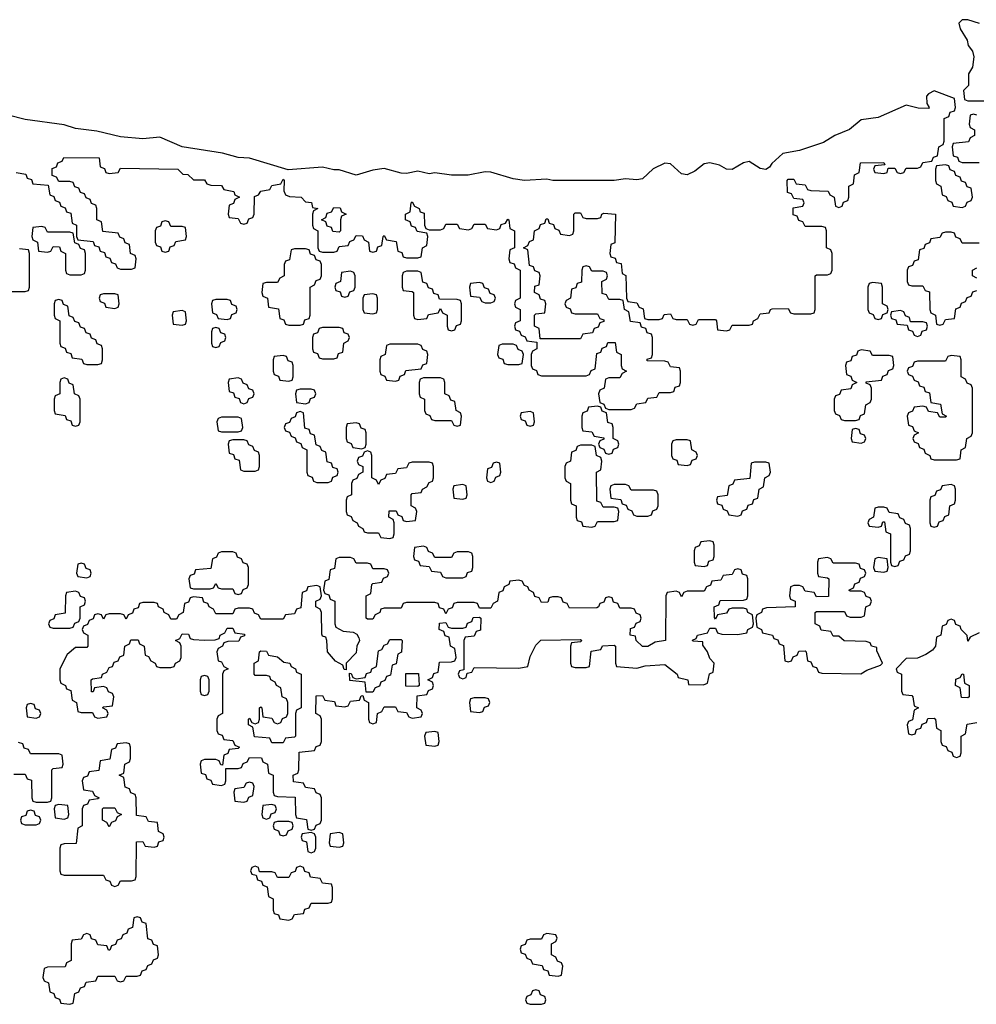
# Model space of a CAD drawing. Header units: inches. Extents: x 2777885 to 2884230, y 684484 to 829189.
# Tile 235 of 239: x 2861851 to 2865260, y 824654 to 828163. Entities that reach past the tile are written whole.
import ezdxf

# ---------------------------------------------------------------- set-up
doc = ezdxf.new("R2010")
doc.units = ezdxf.units.IN
doc.header["$MEASUREMENT"] = 0
doc.layers.add('C8862', color=7, linetype='Continuous')

msp = doc.modelspace()

# ---------------------------------------------------------------- linework, layer by layer
at = {"layer": 'C8862', "color": 6}
for points in [[(2865271.1, 828148.9), (2865230, 828162.7), (2865210, 828162.7), (2865197.3, 828150), (2865202, 828130), (2865227.3, 828090), (2865230.9, 828070.9), (2865246, 828050), (2865251.3, 828030), (2865246.4, 827993.6), (2865232, 827970), (2865231.6, 827928.4), (2865214, 827910), (2865218, 827878), (2865230, 827874), (2865310, 827874)], [(2861838, 827618), (2861872.7, 827612.7), (2861878, 827598), (2861892.7, 827592.7), (2861898, 827578), (2861952.7, 827572.7), (2861958, 827538), (2861972.7, 827532.7), (2861978, 827518), (2861992.7, 827512.7), (2861998, 827498), (2862012.7, 827492.7), (2862018, 827478), (2862032.7, 827472.7), (2862038, 827438), (2862054, 827430), (2862054, 827390), (2862058, 827378), (2862112.7, 827372.7), (2862118, 827358), (2862132.7, 827352.7), (2862138, 827338), (2862152.7, 827332.7), (2862158, 827318), (2862172.7, 827312.7), (2862178, 827298), (2862192.7, 827292.7), (2862198, 827278), (2862210, 827274), (2862250, 827274), (2862262, 827278), (2862266, 827310), (2862262, 827322), (2862246, 827330), (2862242, 827362), (2862227.3, 827367.3), (2862222, 827382), (2862207.3, 827387.3), (2862202, 827402), (2862147.3, 827407.3), (2862142, 827442), (2862126, 827450), (2862126, 827490), (2862122, 827502), (2862107.3, 827507.3), (2862102, 827522), (2862087.3, 827527.3), (2862082, 827542), (2862067.3, 827547.3), (2862062, 827562), (2862047.3, 827567.3), (2862042, 827582), (2862030, 827586), (2861990, 827586), (2861982, 827602), (2861967.3, 827607.3), (2861967.3, 827632.7), (2861982, 827638), (2861987.3, 827652.7), (2862002, 827658), (2862008.4, 827671.6), (2862134, 827670), (2862138, 827638), (2862152.7, 827632.7), (2862158, 827618), (2862170, 827614), (2862202, 827618), (2862210, 827634), (2862414, 827630), (2862432, 827612), (2862450, 827611.3), (2862470, 827592), (2862510, 827592), (2862518, 827578), (2862532.7, 827572.7), (2862570, 827571.3), (2862578, 827558), (2862614, 827550), (2862618, 827538), (2862634, 827530), (2862618, 827522), (2862612.7, 827507.3), (2862598, 827502), (2862594, 827470), (2862598, 827458), (2862630, 827454), (2862638, 827438), (2862650, 827434), (2862662, 827438), (2862667.3, 827452.7), (2862682, 827458), (2862686, 827470), (2862687.3, 827532.7), (2862702, 827538), (2862710, 827552), (2862742, 827558), (2862750, 827572), (2862782, 827578), (2862790, 827594), (2862794, 827590), (2862792.7, 827552.7), (2862798, 827538), (2862812.7, 827532.7), (2862854, 827530), (2862870, 827514), (2862891.1, 827511.1), (2862894, 827494), (2862914, 827490), (2862898, 827482), (2862894, 827470), (2862894, 827430), (2862898, 827418), (2862914, 827410), (2862914, 827350), (2862918, 827338), (2862930, 827334), (2862970, 827334), (2862982, 827338), (2862990, 827354), (2863022, 827358), (2863027.3, 827372.7), (2863042, 827378), (2863050, 827394), (2863072.7, 827392.7), (2863078, 827378), (2863094, 827370), (2863098, 827338), (2863110, 827334), (2863122, 827338), (2863127.3, 827352.7), (2863142, 827358), (2863146, 827390), (2863150, 827394), (2863158, 827378), (2863192.7, 827372.7), (2863198, 827338), (2863212.7, 827332.7), (2863218, 827318), (2863230, 827314), (2863270, 827314), (2863282, 827318), (2863286, 827350), (2863302, 827358), (2863306, 827390), (2863302, 827402), (2863267.3, 827407.3), (2863262, 827422), (2863247.3, 827427.3), (2863242, 827442), (2863226, 827450), (2863226, 827470), (2863242, 827478), (2863246, 827510), (2863250, 827514), (2863258, 827498), (2863274, 827490), (2863278, 827478), (2863292.7, 827472.7), (2863294, 827430), (2863298, 827418), (2863310, 827414), (2863350, 827414), (2863362, 827418), (2863370, 827434), (2863410, 827434), (2863418, 827418), (2863450, 827414), (2863462, 827418), (2863470, 827434), (2863510, 827434), (2863518, 827418), (2863550, 827414), (2863562, 827418), (2863567.3, 827432.7), (2863582, 827438), (2863590, 827452), (2863594, 827450), (2863598, 827418), (2863614, 827410), (2863614, 827350), (2863598, 827342), (2863594, 827310), (2863598, 827298), (2863612.7, 827292.7), (2863618, 827278), (2863634, 827270), (2863634, 827170), (2863618, 827162), (2863614, 827150), (2863618, 827138), (2863634, 827130), (2863634, 827090), (2863618, 827082), (2863614, 827070), (2863618, 827058), (2863632.7, 827052.7), (2863638, 827038), (2863652.7, 827032.7), (2863658, 827018), (2863694, 827014), (2863694, 826990), (2863678, 826982), (2863674, 826970), (2863674, 826930), (2863678, 826918), (2863692.7, 826912.7), (2863698, 826898), (2863710, 826894), (2863870, 826894), (2863882, 826898), (2863887.3, 826912.7), (2863902, 826918), (2863907.3, 826972.7), (2863922, 826978), (2863927.3, 826992.7), (2863942, 826998), (2863947.3, 827012.7), (2863972.7, 827012.7), (2863978, 826978), (2863994, 826970), (2863994, 826930), (2863998, 826918), (2864014, 826910), (2863998, 826902), (2863990, 826886), (2863950, 826886), (2863938, 826882), (2863934, 826850), (2863918, 826842), (2863914, 826830), (2863918, 826798), (2863932.7, 826792.7), (2863938, 826778), (2863950, 826774), (2864030, 826774), (2864042, 826778), (2864050, 826794), (2864082, 826798), (2864090, 826814), (2864122, 826818), (2864130, 826834), (2864170, 826834), (2864182, 826838), (2864187.3, 826852.7), (2864202, 826858), (2864206, 826870), (2864206, 826910), (2864202, 826922), (2864170, 826926), (2864162, 826942), (2864150, 826946), (2864087.3, 826947.3), (2864087.3, 826952.7), (2864102, 826958), (2864106, 826970), (2864106, 827030), (2864102, 827042), (2864087.3, 827047.3), (2864082, 827062), (2864067.3, 827067.3), (2864062, 827082), (2864027.3, 827087.3), (2864022, 827122), (2864006, 827130), (2864002, 827162), (2863990, 827166), (2863950, 827166), (2863942, 827182), (2863927.3, 827187.3), (2863926, 827230), (2863942, 827238), (2863946, 827250), (2863942, 827262), (2863930, 827266), (2863890, 827266), (2863882, 827282), (2863870, 827286), (2863858, 827282), (2863854, 827270), (2863852.7, 827227.3), (2863838, 827222), (2863832.7, 827207.3), (2863818, 827202), (2863814, 827170), (2863798, 827162), (2863794, 827150), (2863798, 827138), (2863812.7, 827132.7), (2863818, 827118), (2863830, 827114), (2863910, 827114), (2863918, 827098), (2863932.7, 827092.7), (2863932.7, 827087.3), (2863918, 827082), (2863912.7, 827067.3), (2863898, 827062), (2863892.7, 827047.3), (2863858, 827042), (2863850, 827026), (2863706, 827026), (2863702, 827062), (2863686, 827070), (2863686, 827110), (2863690, 827114), (2863722, 827118), (2863726, 827150), (2863722, 827162), (2863707.3, 827167.3), (2863702, 827182), (2863686, 827190), (2863687.3, 827212.7), (2863702, 827218), (2863706, 827250), (2863702, 827262), (2863687.3, 827267.3), (2863682, 827282), (2863667.3, 827287.3), (2863662, 827342), (2863646, 827350), (2863662, 827358), (2863667.3, 827372.7), (2863682, 827378), (2863686, 827410), (2863702, 827418), (2863707.3, 827432.7), (2863722, 827438), (2863727.3, 827452.7), (2863732.7, 827452.7), (2863738, 827438), (2863752.7, 827432.7), (2863758, 827418), (2863772.7, 827412.7), (2863778, 827398), (2863810, 827394), (2863822, 827398), (2863826, 827410), (2863826, 827470), (2863830, 827474), (2863850, 827474), (2863858, 827458), (2863870, 827454), (2863910, 827454), (2863922, 827458), (2863926, 827470), (2863932.7, 827472.7), (2863974, 827470), (2863972, 827368), (2863958, 827362), (2863954, 827330), (2863958, 827318), (2863972.7, 827312.7), (2863978, 827298), (2863994, 827294), (2863998, 827258), (2864011.6, 827251.6), (2864014, 827170), (2864018, 827158), (2864050, 827154), (2864058, 827138), (2864072.7, 827132.7), (2864078, 827098), (2864090, 827094), (2864130, 827094), (2864142, 827098), (2864147.3, 827112.7), (2864170, 827114), (2864178, 827098), (2864190, 827094), (2864230, 827094), (2864238, 827078), (2864250, 827074), (2864262, 827078), (2864270, 827094), (2864330, 827094), (2864334, 827090), (2864338, 827058), (2864370, 827054), (2864382, 827058), (2864390, 827074), (2864450, 827074), (2864462, 827078), (2864466, 827090), (2864482, 827098), (2864490, 827114), (2864522, 827118), (2864526, 827130), (2864532.7, 827132.7), (2864590, 827134), (2864598, 827118), (2864610, 827114), (2864670, 827114), (2864682, 827118), (2864686, 827130), (2864686, 827250), (2864690, 827254), (2864730, 827254), (2864742, 827258), (2864746, 827270), (2864746, 827330), (2864742, 827342), (2864726, 827350), (2864726, 827410), (2864722, 827422), (2864710, 827426), (2864650, 827426), (2864642, 827442), (2864627.3, 827447.3), (2864622, 827462), (2864607.3, 827467.3), (2864607.3, 827492.7), (2864642, 827498), (2864646, 827510), (2864642, 827522), (2864610, 827526), (2864602, 827542), (2864587.3, 827547.3), (2864586, 827590), (2864590, 827594), (2864610, 827594), (2864618, 827578), (2864650, 827574), (2864658, 827558), (2864670, 827554), (2864731.6, 827551.6), (2864738, 827538), (2864754, 827530), (2864758, 827498), (2864770, 827494), (2864782, 827498), (2864787.3, 827512.7), (2864802, 827518), (2864806, 827530), (2864806, 827570), (2864822, 827578), (2864826, 827610), (2864842, 827618), (2864847.3, 827652.7), (2864930, 827654), (2864934, 827646), (2864898, 827642), (2864894, 827630), (2864898, 827618), (2864930, 827614), (2864942, 827618), (2864946, 827634), (2864970, 827634), (2864978, 827618), (2864990, 827614), (2865002, 827618), (2865010, 827634), (2865050, 827634), (2865062, 827638), (2865070, 827654), (2865102, 827658), (2865107.3, 827672.7), (2865122, 827678), (2865126, 827710), (2865142, 827718), (2865146, 827730), (2865146, 827810), (2865162, 827818), (2865167.3, 827832.7), (2865182, 827838), (2865186, 827850), (2865182, 827882), (2865110, 827909), (2865090, 827899), (2865082.8, 827890), (2865083.6, 827863.6), (2865092, 827850), (2865090, 827846), (2865052.7, 827847.3), (2865010, 827858), (2864910, 827814), (2864850, 827806), (2864808.6, 827771.4), (2864756, 827750), (2864715.5, 827724.5), (2864630, 827697), (2864570, 827686), (2864531, 827650), (2864523, 827637), (2864510, 827629.2), (2864490, 827632.7), (2864450, 827657), (2864430, 827652), (2864390, 827629.4), (2864370, 827629.5), (2864344.4, 827644.4), (2864310, 827652), (2864290, 827649.4), (2864257.3, 827622.7), (2864229.4, 827609.4), (2864210, 827613.2), (2864170, 827649.3), (2864150, 827651.8), (2864108.8, 827631.2), (2864070, 827596), (2864050, 827592), (2864010, 827595.6), (2863970, 827589.6), (2863750.5, 827589.5), (2863730, 827594), (2863650, 827589.2), (2863610, 827596), (2863530, 827619.3), (2863510, 827620.9), (2863448.9, 827608.9), (2863390, 827608.7), (2863330, 827617.2), (2863310, 827613.2), (2863270, 827622.7), (2863230, 827614.5), (2863210, 827616.2), (2863150, 827632), (2863110, 827626.6), (2863050, 827609), (2862990, 827628), (2862970, 827628), (2862930, 827637.2), (2862808, 827628), (2862670, 827669.2), (2862630, 827672), (2862573.2, 827686.8), (2862430, 827709.3), (2862350, 827744.5), (2862290, 827738), (2862210, 827745.2), (2862125.4, 827765.4), (2862050, 827775.1), (2862010, 827787.8), (2861870, 827806.6), (2861810, 827823)], [(2865262, 827822), (2865250, 827826), (2865238, 827822), (2865234, 827790), (2865238, 827778), (2865254, 827770), (2865254, 827750), (2865238, 827742), (2865232, 827728), (2865178, 827722), (2865174, 827710), (2865178, 827678), (2865192.7, 827672.7), (2865198, 827658), (2865210, 827654), (2865270, 827654)], [(2865270, 827366), (2865210, 827366), (2865202, 827382), (2865187.3, 827387.3), (2865182, 827402), (2865170, 827406), (2865150, 827406), (2865138, 827402), (2865130, 827386), (2865098, 827382), (2865092.7, 827367.3), (2865078, 827362), (2865072.7, 827347.3), (2865058, 827342), (2865052.7, 827307.3), (2865038, 827302), (2865032.7, 827287.3), (2865018, 827282), (2865014, 827270), (2865014, 827230), (2865018, 827218), (2865030, 827214), (2865070, 827214), (2865078, 827198), (2865092.7, 827192.7), (2865094, 827130), (2865098, 827118), (2865114, 827110), (2865118, 827078), (2865130, 827074), (2865142, 827078), (2865150, 827094), (2865182, 827098), (2865187.3, 827132.7), (2865202, 827138), (2865207.3, 827152.7), (2865222, 827158), (2865227.3, 827172.7), (2865242, 827178), (2865247.3, 827192.7), (2865262, 827198)], [(2861770, 827194), (2861870, 827194), (2861882, 827198), (2861886, 827210), (2861886, 827330), (2861882, 827342), (2861850, 827346)], [(2865262, 827242), (2865246, 827250), (2865246, 827270), (2865262, 827278)], [(2865270, 825978), (2865238, 825962), (2865230, 825948), (2865228, 825968), (2865206, 825990), (2865202, 826002), (2865187.3, 826007.3), (2865182, 826022), (2865170, 826026), (2865158, 826022), (2865152.7, 826007.3), (2865138, 826002), (2865134, 825970), (2865118, 825962), (2865114, 825930), (2865103.6, 825916.4), (2865079.8, 825900.2), (2865050, 825888), (2865010, 825886), (2864974, 825850), (2864978, 825838), (2864994, 825830), (2864994, 825770), (2864998, 825758), (2865030, 825754), (2865034, 825750), (2865038, 825718), (2865054, 825710), (2865038, 825702), (2865032.7, 825667.3), (2865018, 825662), (2865014, 825650), (2865018, 825618), (2865030, 825614), (2865042, 825618), (2865047.3, 825632.7), (2865062, 825638), (2865067.3, 825652.7), (2865082, 825658), (2865087.3, 825672.7), (2865110, 825674), (2865114, 825670), (2865118, 825638), (2865134, 825630), (2865134, 825590), (2865138, 825578), (2865152.7, 825572.7), (2865158, 825558), (2865172.7, 825552.7), (2865178, 825538), (2865190, 825534), (2865202, 825538), (2865206, 825550), (2865206, 825610), (2865222, 825618), (2865227.3, 825652.7), (2865262, 825658)], [(2861830, 825474), (2861870, 825474), (2861878, 825458), (2861892.7, 825452.7), (2861894, 825390), (2861898, 825378), (2861910, 825374), (2861950, 825374), (2861962, 825378), (2861966, 825390), (2861966, 825490), (2861970, 825494), (2862002, 825498), (2862006, 825510), (2862002, 825542), (2861990, 825546), (2861890, 825546), (2861882, 825562), (2861867.3, 825567.3), (2861862, 825582), (2861847.3, 825587.3)]]:
    msp.add_lwpolyline(points, dxfattribs=at)
for points in [[(2865150, 827646), (2865118, 827642), (2865114, 827630), (2865114, 827590), (2865118, 827578), (2865134, 827570), (2865138, 827538), (2865152.7, 827532.7), (2865158, 827518), (2865172.7, 827512.7), (2865178, 827498), (2865210, 827494), (2865222, 827498), (2865227.3, 827512.7), (2865242, 827518), (2865246, 827530), (2865242, 827562), (2865227.3, 827567.3), (2865222, 827582), (2865207.3, 827587.3), (2865202, 827602), (2865187.3, 827607.3), (2865182, 827622), (2865167.3, 827627.3), (2865162, 827642)], [(2862990, 827406), (2862967.3, 827407.3), (2862962, 827422), (2862947.3, 827427.3), (2862942, 827442), (2862926, 827450), (2862942, 827458), (2862947.3, 827472.7), (2862962, 827478), (2862970, 827494), (2862992.7, 827492.7), (2862998, 827478), (2863014, 827470), (2862998, 827462), (2862994, 827450), (2862994, 827410)], [(2861930, 827426), (2861898, 827422), (2861894, 827390), (2861898, 827378), (2861914, 827370), (2861918, 827338), (2861950, 827334), (2861962, 827338), (2861970, 827354), (2861992.7, 827352.7), (2861998, 827338), (2862014, 827330), (2862014, 827270), (2862018, 827258), (2862030, 827254), (2862070, 827254), (2862082, 827258), (2862086, 827270), (2862086, 827330), (2862082, 827342), (2862067.3, 827347.3), (2862062, 827362), (2862047.3, 827367.3), (2862042, 827402), (2862030, 827406), (2861950, 827406), (2861942, 827422)], [(2862370, 827446), (2862358, 827442), (2862352.7, 827427.3), (2862338, 827422), (2862334, 827410), (2862334, 827370), (2862338, 827358), (2862352.7, 827352.7), (2862358, 827338), (2862370, 827334), (2862382, 827338), (2862387.3, 827352.7), (2862402, 827358), (2862407.3, 827372.7), (2862442, 827378), (2862446, 827390), (2862442, 827422), (2862430, 827426), (2862390, 827426), (2862382, 827442)], [(2862870, 827346), (2862830, 827346), (2862818, 827342), (2862812.7, 827307.3), (2862798, 827302), (2862794, 827290), (2862794, 827250), (2862778, 827242), (2862770, 827226), (2862730, 827226), (2862718, 827222), (2862714, 827190), (2862718, 827178), (2862734, 827170), (2862738, 827138), (2862772.7, 827132.7), (2862778, 827098), (2862792.7, 827092.7), (2862798, 827078), (2862810, 827074), (2862850, 827074), (2862862, 827078), (2862867.3, 827092.7), (2862882, 827098), (2862886, 827110), (2862886, 827210), (2862902, 827218), (2862907.3, 827232.7), (2862922, 827238), (2862926, 827250), (2862926, 827290), (2862922, 827302), (2862907.3, 827307.3), (2862902, 827322), (2862887.3, 827327.3), (2862882, 827342)], [(2863030, 827266), (2862998, 827262), (2862994, 827230), (2862978, 827222), (2862974, 827210), (2862978, 827198), (2862992.7, 827192.7), (2862998, 827178), (2863010, 827174), (2863022, 827178), (2863027.3, 827192.7), (2863042, 827198), (2863046, 827210), (2863046, 827250), (2863042, 827262)], [(2863270, 827266), (2863230, 827266), (2863218, 827262), (2863214, 827250), (2863214, 827210), (2863218, 827198), (2863250, 827194), (2863254, 827190), (2863254, 827110), (2863258, 827098), (2863270, 827094), (2863302, 827098), (2863307.3, 827112.7), (2863342, 827118), (2863350, 827134), (2863358, 827118), (2863374, 827110), (2863374, 827070), (2863378, 827058), (2863390, 827054), (2863402, 827058), (2863407.3, 827072.7), (2863422, 827078), (2863426, 827090), (2863426, 827150), (2863422, 827162), (2863410, 827166), (2863347.3, 827167.3), (2863342, 827182), (2863327.3, 827187.3), (2863322, 827202), (2863307.3, 827207.3), (2863302, 827222), (2863287.3, 827227.3), (2863282, 827262)], [(2863490, 827226), (2863458, 827222), (2863454, 827210), (2863458, 827178), (2863490, 827174), (2863498, 827158), (2863510, 827154), (2863530, 827154), (2863542, 827158), (2863546, 827170), (2863542, 827182), (2863527.3, 827187.3), (2863522, 827202), (2863507.3, 827207.3), (2863502, 827222)], [(2864890, 827226), (2864878, 827222), (2864874, 827210), (2864874, 827130), (2864878, 827118), (2864892.7, 827112.7), (2864898, 827098), (2864910, 827094), (2864922, 827098), (2864927.3, 827112.7), (2864942, 827118), (2864946, 827130), (2864942, 827142), (2864926, 827150), (2864926, 827210), (2864922, 827222)], [(2862190, 827186), (2862150, 827186), (2862138, 827182), (2862134, 827170), (2862138, 827158), (2862152.7, 827152.7), (2862158, 827138), (2862190, 827134), (2862202, 827138), (2862206, 827150), (2862202, 827182)], [(2863110, 827186), (2863078, 827182), (2863074, 827170), (2863074, 827130), (2863078, 827118), (2863110, 827114), (2863122, 827118), (2863126, 827130), (2863126, 827170), (2863122, 827182)], [(2861990, 827166), (2861978, 827162), (2861974, 827150), (2861974, 827110), (2861978, 827098), (2861994, 827090), (2861994, 827010), (2861998, 826998), (2862012.7, 826992.7), (2862018, 826978), (2862032.7, 826972.7), (2862038, 826958), (2862072.7, 826952.7), (2862078, 826938), (2862090, 826934), (2862130, 826934), (2862142, 826938), (2862146, 826950), (2862146, 826990), (2862142, 827002), (2862127.3, 827007.3), (2862122, 827022), (2862107.3, 827027.3), (2862102, 827042), (2862087.3, 827047.3), (2862082, 827062), (2862067.3, 827067.3), (2862062, 827082), (2862047.3, 827087.3), (2862042, 827102), (2862027.3, 827107.3), (2862022, 827142), (2862007.3, 827147.3), (2862002, 827162)], [(2862590, 827166), (2862550, 827166), (2862538, 827162), (2862534, 827150), (2862538, 827118), (2862552.7, 827112.7), (2862558, 827098), (2862590, 827094), (2862602, 827098), (2862607.3, 827112.7), (2862622, 827118), (2862626, 827130), (2862622, 827142), (2862607.3, 827147.3), (2862602, 827162)], [(2862430, 827126), (2862398, 827122), (2862394, 827110), (2862398, 827078), (2862430, 827074), (2862442, 827078), (2862446, 827090), (2862442, 827122)], [(2864990, 827126), (2864958, 827122), (2864954, 827110), (2864958, 827098), (2864972.7, 827092.7), (2864978, 827078), (2865014, 827074), (2865018, 827058), (2865032.7, 827052.7), (2865038, 827038), (2865050, 827034), (2865062, 827038), (2865067.3, 827052.7), (2865082, 827058), (2865086, 827070), (2865082, 827082), (2865070, 827086), (2865026, 827086), (2865022, 827102), (2865007.3, 827107.3), (2865002, 827122)], [(2862550, 827066), (2862538, 827062), (2862534, 827050), (2862534, 827010), (2862538, 826998), (2862550, 826994), (2862562, 826998), (2862567.3, 827012.7), (2862582, 827018), (2862586, 827030), (2862582, 827042), (2862567.3, 827047.3), (2862562, 827062)], [(2862990, 827066), (2862930, 827066), (2862918, 827062), (2862912.7, 827047.3), (2862898, 827042), (2862894, 827030), (2862894, 826990), (2862898, 826978), (2862912.7, 826972.7), (2862918, 826958), (2862930, 826954), (2862970, 826954), (2862982, 826958), (2862987.3, 826972.7), (2863002, 826978), (2863006, 827010), (2863022, 827018), (2863026, 827030), (2863022, 827042), (2863007.3, 827047.3), (2863002, 827062)], [(2863270, 827006), (2863170, 827006), (2863158, 827002), (2863154, 826970), (2863138, 826962), (2863134, 826950), (2863134, 826910), (2863138, 826898), (2863152.7, 826892.7), (2863158, 826878), (2863190, 826874), (2863202, 826878), (2863207.3, 826892.7), (2863222, 826898), (2863227.3, 826912.7), (2863282, 826918), (2863287.3, 826932.7), (2863302, 826938), (2863306, 826970), (2863302, 826982), (2863287.3, 826987.3), (2863282, 827002)], [(2863610, 827006), (2863570, 827006), (2863558, 827002), (2863554, 826970), (2863558, 826958), (2863572.7, 826952.7), (2863578, 826938), (2863590, 826934), (2863630, 826934), (2863642, 826938), (2863646, 826970), (2863642, 826982), (2863627.3, 826987.3), (2863622, 827002)], [(2862790, 826966), (2862758, 826962), (2862754, 826950), (2862754, 826910), (2862758, 826898), (2862772.7, 826892.7), (2862778, 826878), (2862810, 826874), (2862822, 826878), (2862826, 826890), (2862826, 826930), (2862822, 826942), (2862807.3, 826947.3), (2862802, 826962)], [(2864850, 826986), (2864838, 826982), (2864832.7, 826967.3), (2864818, 826962), (2864812.7, 826947.3), (2864798, 826942), (2864794, 826930), (2864798, 826898), (2864812.7, 826892.7), (2864818, 826878), (2864834, 826870), (2864818, 826862), (2864812.7, 826847.3), (2864778, 826842), (2864772.7, 826827.3), (2864758, 826822), (2864754, 826810), (2864754, 826770), (2864758, 826758), (2864772.7, 826752.7), (2864778, 826738), (2864790, 826734), (2864830, 826734), (2864842, 826738), (2864847.3, 826752.7), (2864862, 826758), (2864866, 826790), (2864882, 826798), (2864886, 826810), (2864886, 826850), (2864882, 826862), (2864867.3, 826867.3), (2864867.3, 826872.7), (2864922, 826878), (2864927.3, 826892.7), (2864942, 826898), (2864947.3, 826912.7), (2864962, 826918), (2864966, 826930), (2864962, 826962), (2864950, 826966), (2864890, 826966), (2864882, 826982)], [(2865170, 826966), (2865158, 826962), (2865150, 826946), (2865050, 826946), (2865038, 826942), (2865032.7, 826927.3), (2865018, 826922), (2865014, 826910), (2865018, 826898), (2865032.7, 826892.7), (2865038, 826878), (2865052.7, 826872.7), (2865058, 826858), (2865072.7, 826852.7), (2865078, 826838), (2865092.7, 826832.7), (2865098, 826798), (2865132.7, 826792.7), (2865138, 826758), (2865154, 826750), (2865150, 826746), (2865130, 826746), (2865122, 826762), (2865090, 826766), (2865082, 826782), (2865070, 826786), (2865038, 826782), (2865032.7, 826767.3), (2865018, 826762), (2865014, 826750), (2865018, 826718), (2865032.7, 826712.7), (2865038, 826698), (2865054, 826690), (2865038, 826682), (2865034, 826670), (2865038, 826658), (2865052.7, 826652.7), (2865058, 826638), (2865072.7, 826632.7), (2865078, 826618), (2865094, 826610), (2865098, 826598), (2865110, 826594), (2865190, 826594), (2865202, 826598), (2865206, 826630), (2865222, 826638), (2865226, 826670), (2865242, 826678), (2865246, 826690), (2865246, 826850), (2865242, 826862), (2865227.3, 826867.3), (2865222, 826882), (2865206, 826890), (2865206, 826950), (2865202, 826962)], [(2862010, 826886), (2861998, 826882), (2861994, 826870), (2861994, 826830), (2861978, 826822), (2861974, 826810), (2861974, 826770), (2861978, 826758), (2862012.7, 826752.7), (2862018, 826738), (2862032.7, 826732.7), (2862038, 826718), (2862050, 826714), (2862062, 826718), (2862066, 826730), (2862066, 826810), (2862062, 826822), (2862046, 826830), (2862042, 826862), (2862027.3, 826867.3), (2862022, 826882)], [(2862630, 826886), (2862598, 826882), (2862594, 826870), (2862598, 826838), (2862612.7, 826832.7), (2862618, 826818), (2862632.7, 826812.7), (2862638, 826798), (2862650, 826794), (2862662, 826798), (2862667.3, 826812.7), (2862682, 826818), (2862686, 826830), (2862682, 826842), (2862667.3, 826847.3), (2862662, 826862), (2862647.3, 826867.3), (2862642, 826882)], [(2863350, 826886), (2863290, 826886), (2863278, 826882), (2863274, 826870), (2863274, 826830), (2863278, 826818), (2863294, 826810), (2863294, 826770), (2863298, 826758), (2863312.7, 826752.7), (2863318, 826738), (2863330, 826734), (2863390, 826734), (2863398, 826718), (2863410, 826714), (2863422, 826718), (2863426, 826750), (2863422, 826762), (2863406, 826770), (2863402, 826802), (2863387.3, 826807.3), (2863382, 826822), (2863366, 826830), (2863366, 826870), (2863362, 826882)], [(2862890, 826846), (2862850, 826846), (2862838, 826842), (2862834, 826830), (2862838, 826798), (2862870, 826794), (2862882, 826798), (2862887.3, 826812.7), (2862902, 826818), (2862906, 826830), (2862902, 826842)], [(2863910, 826786), (2863878, 826782), (2863872.7, 826767.3), (2863858, 826762), (2863854, 826750), (2863854, 826710), (2863858, 826698), (2863890, 826694), (2863898, 826678), (2863932.7, 826672.7), (2863932.7, 826667.3), (2863918, 826662), (2863914, 826650), (2863918, 826638), (2863932.7, 826632.7), (2863938, 826618), (2863950, 826614), (2863962, 826618), (2863967.3, 826632.7), (2863982, 826638), (2863986, 826650), (2863982, 826662), (2863966, 826670), (2863966, 826710), (2863962, 826722), (2863947.3, 826727.3), (2863942, 826762), (2863927.3, 826767.3), (2863922, 826782)], [(2862850, 826766), (2862838, 826762), (2862832.7, 826747.3), (2862818, 826742), (2862812.7, 826727.3), (2862798, 826722), (2862794, 826710), (2862798, 826698), (2862812.7, 826692.7), (2862818, 826678), (2862832.7, 826672.7), (2862838, 826658), (2862852.7, 826652.7), (2862858, 826638), (2862874, 826630), (2862874, 826550), (2862878, 826538), (2862892.7, 826532.7), (2862898, 826518), (2862910, 826514), (2862950, 826514), (2862962, 826518), (2862967.3, 826532.7), (2862982, 826538), (2862986, 826550), (2862982, 826562), (2862967.3, 826567.3), (2862962, 826582), (2862947.3, 826587.3), (2862942, 826622), (2862927.3, 826627.3), (2862922, 826642), (2862907.3, 826647.3), (2862902, 826682), (2862887.3, 826687.3), (2862882, 826702), (2862867.3, 826707.3), (2862862, 826762)], [(2863670, 826766), (2863638, 826762), (2863634, 826750), (2863638, 826738), (2863652.7, 826732.7), (2863658, 826718), (2863670, 826714), (2863682, 826718), (2863686, 826730), (2863682, 826762)], [(2862630, 826746), (2862570, 826746), (2862558, 826742), (2862554, 826730), (2862558, 826698), (2862570, 826694), (2862630, 826694), (2862642, 826698), (2862646, 826710), (2862642, 826742)], [(2863050, 826726), (2863018, 826722), (2863014, 826710), (2863014, 826670), (2863018, 826658), (2863032.7, 826652.7), (2863038, 826638), (2863070, 826634), (2863082, 826638), (2863086, 826650), (2863086, 826690), (2863082, 826702), (2863067.3, 826707.3), (2863062, 826722)], [(2864830, 826706), (2864818, 826702), (2864814, 826670), (2864818, 826658), (2864850, 826654), (2864862, 826658), (2864866, 826670), (2864862, 826682), (2864847.3, 826687.3), (2864842, 826702)], [(2862650, 826666), (2862610, 826666), (2862598, 826662), (2862594, 826650), (2862598, 826618), (2862612.7, 826612.7), (2862618, 826598), (2862632.7, 826592.7), (2862638, 826558), (2862650, 826554), (2862690, 826554), (2862702, 826558), (2862706, 826570), (2862706, 826610), (2862702, 826622), (2862687.3, 826627.3), (2862682, 826642), (2862667.3, 826647.3), (2862662, 826662)], [(2863890, 826646), (2863850, 826646), (2863838, 826642), (2863832.7, 826627.3), (2863818, 826622), (2863814, 826590), (2863798, 826582), (2863794, 826570), (2863794, 826530), (2863798, 826518), (2863814, 826510), (2863814, 826450), (2863818, 826438), (2863834, 826430), (2863834, 826390), (2863838, 826378), (2863852.7, 826372.7), (2863858, 826358), (2863890, 826354), (2863902, 826358), (2863910, 826374), (2863970, 826374), (2863982, 826378), (2863986, 826410), (2863982, 826422), (2863970, 826426), (2863930, 826426), (2863922, 826442), (2863907.3, 826447.3), (2863906, 826550), (2863922, 826558), (2863926, 826590), (2863922, 826602), (2863906, 826610), (2863902, 826642)], [(2864230, 826666), (2864190, 826666), (2864178, 826662), (2864174, 826650), (2864174, 826610), (2864178, 826598), (2864192.7, 826592.7), (2864198, 826578), (2864230, 826574), (2864242, 826578), (2864247.3, 826592.7), (2864262, 826598), (2864266, 826610), (2864262, 826622), (2864246, 826630), (2864242, 826662)], [(2863090, 826626), (2863078, 826622), (2863072.7, 826607.3), (2863058, 826602), (2863054, 826590), (2863058, 826578), (2863074, 826570), (2863074, 826550), (2863058, 826542), (2863052.7, 826527.3), (2863038, 826522), (2863034, 826510), (2863034, 826470), (2863018, 826462), (2863014, 826450), (2863014, 826410), (2863018, 826398), (2863032.7, 826392.7), (2863038, 826378), (2863054, 826370), (2863058, 826358), (2863074, 826350), (2863078, 826338), (2863090, 826334), (2863130, 826334), (2863138, 826318), (2863170, 826314), (2863182, 826318), (2863186, 826330), (2863186, 826370), (2863182, 826382), (2863166, 826390), (2863167.3, 826412.7), (2863192.7, 826412.7), (2863198, 826398), (2863212.7, 826392.7), (2863218, 826378), (2863230, 826374), (2863262, 826378), (2863266, 826410), (2863262, 826422), (2863246, 826430), (2863246, 826470), (2863250, 826474), (2863282, 826478), (2863286, 826490), (2863302, 826498), (2863310, 826514), (2863322, 826518), (2863326, 826530), (2863326, 826570), (2863322, 826582), (2863310, 826586), (2863250, 826586), (2863238, 826582), (2863230, 826566), (2863198, 826562), (2863190, 826546), (2863158, 826542), (2863152.7, 826527.3), (2863138, 826522), (2863130, 826506), (2863122, 826522), (2863106, 826530), (2863106, 826610), (2863102, 826622)], [(2863550, 826586), (2863538, 826582), (2863532.7, 826567.3), (2863518, 826562), (2863514, 826530), (2863518, 826518), (2863530, 826514), (2863542, 826518), (2863547.3, 826532.7), (2863562, 826538), (2863566, 826550), (2863562, 826582)], [(2864510, 826586), (2864470, 826586), (2864458, 826582), (2864452.7, 826527.3), (2864398, 826522), (2864392.7, 826507.3), (2864378, 826502), (2864372.7, 826467.3), (2864338, 826462), (2864334, 826450), (2864338, 826438), (2864352.7, 826432.7), (2864358, 826418), (2864372.7, 826412.7), (2864378, 826398), (2864410, 826394), (2864422, 826398), (2864427.3, 826412.7), (2864442, 826418), (2864447.3, 826432.7), (2864462, 826438), (2864467.3, 826452.7), (2864482, 826458), (2864486, 826490), (2864502, 826498), (2864506, 826530), (2864522, 826538), (2864526, 826550), (2864522, 826582)], [(2863430, 826506), (2863398, 826502), (2863394, 826490), (2863398, 826458), (2863430, 826454), (2863442, 826458), (2863446, 826470), (2863442, 826502)], [(2864010, 826506), (2863970, 826506), (2863958, 826502), (2863954, 826490), (2863958, 826458), (2863992.7, 826452.7), (2863998, 826438), (2864012.7, 826432.7), (2864018, 826418), (2864032.7, 826412.7), (2864038, 826398), (2864050, 826394), (2864090, 826394), (2864102, 826398), (2864107.3, 826412.7), (2864122, 826418), (2864126, 826430), (2864126, 826470), (2864122, 826482), (2864110, 826486), (2864030, 826486), (2864022, 826502)], [(2865170, 826506), (2865138, 826502), (2865132.7, 826487.3), (2865118, 826482), (2865112.7, 826467.3), (2865098, 826462), (2865094, 826450), (2865094, 826370), (2865098, 826358), (2865110, 826354), (2865122, 826358), (2865127.3, 826372.7), (2865142, 826378), (2865147.3, 826392.7), (2865162, 826398), (2865166, 826430), (2865182, 826438), (2865186, 826450), (2865186, 826490), (2865182, 826502)], [(2864930, 826426), (2864910, 826426), (2864898, 826422), (2864894, 826390), (2864878, 826382), (2864874, 826370), (2864878, 826358), (2864910, 826354), (2864922, 826358), (2864927.3, 826372.7), (2864932.7, 826372.7), (2864938, 826338), (2864954, 826330), (2864954, 826230), (2864958, 826218), (2864970, 826214), (2864982, 826218), (2864987.3, 826232.7), (2865002, 826238), (2865007.3, 826252.7), (2865022, 826258), (2865026, 826270), (2865026, 826350), (2865022, 826362), (2865007.3, 826367.3), (2865002, 826382), (2864987.3, 826387.3), (2864982, 826402), (2864950, 826406), (2864942, 826422)], [(2864310, 826306), (2864278, 826302), (2864272.7, 826287.3), (2864258, 826282), (2864254, 826270), (2864254, 826230), (2864258, 826218), (2864290, 826214), (2864302, 826218), (2864307.3, 826232.7), (2864322, 826238), (2864326, 826250), (2864326, 826290), (2864322, 826302)], [(2862610, 826266), (2862570, 826266), (2862558, 826262), (2862552.7, 826247.3), (2862538, 826242), (2862532.7, 826207.3), (2862478, 826202), (2862472.7, 826187.3), (2862458, 826182), (2862454, 826170), (2862458, 826138), (2862470, 826134), (2862530, 826134), (2862542, 826138), (2862550, 826154), (2862558, 826138), (2862570, 826134), (2862610, 826134), (2862618, 826118), (2862630, 826114), (2862642, 826118), (2862647.3, 826132.7), (2862662, 826138), (2862666, 826150), (2862666, 826210), (2862662, 826222), (2862647.3, 826227.3), (2862642, 826242), (2862627.3, 826247.3), (2862622, 826262)], [(2863290, 826286), (2863258, 826282), (2863254, 826250), (2863258, 826238), (2863272.7, 826232.7), (2863278, 826218), (2863310, 826214), (2863318, 826198), (2863350, 826194), (2863358, 826178), (2863370, 826174), (2863430, 826174), (2863442, 826178), (2863447.3, 826192.7), (2863462, 826198), (2863466, 826210), (2863466, 826250), (2863462, 826262), (2863450, 826266), (2863410, 826266), (2863398, 826262), (2863390, 826246), (2863330, 826246), (2863322, 826262), (2863307.3, 826267.3), (2863302, 826282)], [(2863030, 826246), (2862990, 826246), (2862978, 826242), (2862972.7, 826207.3), (2862958, 826202), (2862952.7, 826167.3), (2862938, 826162), (2862934, 826130), (2862938, 826118), (2862952.7, 826112.7), (2862958, 826098), (2862974, 826090), (2862974, 826010), (2862978, 825998), (2863003.6, 825983.6), (2863039.6, 825979.6), (2863052.7, 825972.7), (2863059.6, 825959.6), (2863062, 825950), (2863052, 825930), (2863050, 825906), (2863014, 825870), (2863014, 825846), (2863007.3, 825847.3), (2863002, 825862), (2862976.4, 825876.4), (2862948, 825910), (2862946, 825950), (2862942, 825962), (2862930, 825966), (2862927.3, 825972.7), (2862926, 826050), (2862922, 826062), (2862906, 826070), (2862906, 826090), (2862922, 826098), (2862926, 826110), (2862922, 826142), (2862910, 826146), (2862878, 826142), (2862872.7, 826127.3), (2862858, 826122), (2862852.7, 826067.3), (2862838, 826062), (2862830, 826046), (2862798, 826042), (2862790, 826026), (2862710, 826026), (2862702, 826042), (2862687.3, 826047.3), (2862682, 826062), (2862670, 826066), (2862630, 826066), (2862618, 826062), (2862610, 826046), (2862550, 826046), (2862542, 826062), (2862526, 826070), (2862522, 826082), (2862507.3, 826087.3), (2862502, 826102), (2862470, 826106), (2862458, 826102), (2862452.7, 826087.3), (2862438, 826082), (2862434, 826050), (2862418, 826042), (2862410, 826026), (2862390, 826026), (2862382, 826042), (2862366, 826050), (2862362, 826062), (2862346, 826070), (2862342, 826082), (2862330, 826086), (2862290, 826086), (2862278, 826082), (2862272.7, 826067.3), (2862258, 826062), (2862252.7, 826047.3), (2862238, 826042), (2862230, 826026), (2862222, 826042), (2862210, 826046), (2862170, 826046), (2862158, 826042), (2862150, 826026), (2862142, 826042), (2862130, 826046), (2862118, 826042), (2862112.7, 826027.3), (2862098, 826022), (2862092.7, 826007.3), (2862078, 826002), (2862074, 825990), (2862078, 825978), (2862094, 825970), (2862094, 825930), (2862090, 825926), (2862050, 825926), (2862019.6, 825900.4), (2861994, 825850), (2861994, 825810), (2861998, 825798), (2862014, 825790), (2862018, 825778), (2862032.7, 825772.7), (2862038, 825738), (2862054, 825730), (2862058, 825698), (2862070, 825694), (2862110, 825694), (2862118, 825678), (2862130, 825674), (2862162, 825678), (2862166, 825690), (2862162, 825702), (2862146, 825710), (2862150, 825714), (2862182, 825718), (2862186, 825750), (2862182, 825762), (2862167.3, 825767.3), (2862162, 825782), (2862150, 825786), (2862118, 825782), (2862112.7, 825767.3), (2862107.3, 825767.3), (2862106, 825810), (2862110, 825814), (2862142, 825818), (2862146, 825830), (2862162, 825838), (2862170, 825854), (2862182, 825858), (2862187.3, 825872.7), (2862202, 825878), (2862207.3, 825892.7), (2862222, 825898), (2862226, 825930), (2862242, 825938), (2862247.3, 825952.7), (2862272.7, 825952.7), (2862278, 825938), (2862294, 825930), (2862298, 825898), (2862310, 825894), (2862318, 825878), (2862334, 825870), (2862338, 825858), (2862350, 825854), (2862390, 825854), (2862402, 825858), (2862406, 825870), (2862422, 825878), (2862426, 825890), (2862426, 825930), (2862422, 825942), (2862406, 825950), (2862422, 825958), (2862430, 825974), (2862452.7, 825972.7), (2862458, 825958), (2862470, 825954), (2862510, 825952), (2862547.3, 825952.7), (2862562, 825958), (2862566, 825970), (2862582, 825978), (2862590, 825994), (2862610, 825994), (2862618, 825978), (2862652.7, 825972.7), (2862652.7, 825967.3), (2862638, 825962), (2862631.6, 825948.4), (2862592.7, 825947.3), (2862578, 825942), (2862574, 825930), (2862558, 825922), (2862554, 825910), (2862558, 825878), (2862570, 825874), (2862578, 825858), (2862594, 825850), (2862578, 825842), (2862574, 825830), (2862574, 825690), (2862558, 825682), (2862554, 825670), (2862554, 825630), (2862558, 825618), (2862572.7, 825612.7), (2862578, 825598), (2862610, 825594), (2862618, 825578), (2862634, 825570), (2862630, 825566), (2862598, 825562), (2862592.7, 825547.3), (2862578, 825542), (2862574, 825506), (2862567.3, 825507.3), (2862562, 825522), (2862550, 825526), (2862510, 825526), (2862498, 825522), (2862494, 825510), (2862498, 825478), (2862512.7, 825472.7), (2862518, 825458), (2862532.7, 825452.7), (2862538, 825438), (2862570, 825434), (2862582, 825438), (2862586, 825450), (2862586, 825494), (2862630, 825494), (2862642, 825498), (2862647.3, 825512.7), (2862662, 825518), (2862670, 825534), (2862712.7, 825532.7), (2862718, 825518), (2862734, 825510), (2862738, 825478), (2862754, 825470), (2862754, 825410), (2862758, 825398), (2862770, 825394), (2862832.7, 825392.7), (2862834, 825330), (2862838, 825318), (2862872.7, 825312.7), (2862878, 825278), (2862890, 825274), (2862902, 825278), (2862907.3, 825292.7), (2862922, 825298), (2862926, 825310), (2862926, 825390), (2862922, 825402), (2862907.3, 825407.3), (2862902, 825422), (2862870, 825426), (2862862, 825442), (2862827.3, 825447.3), (2862826, 825470), (2862842, 825478), (2862846, 825490), (2862847.3, 825552.7), (2862902, 825558), (2862907.3, 825572.7), (2862922, 825578), (2862926, 825590), (2862926, 825670), (2862922, 825682), (2862906, 825690), (2862907.3, 825752.7), (2862930, 825754), (2862938, 825738), (2862972.7, 825732.7), (2862978, 825718), (2863010, 825714), (2863022, 825718), (2863030, 825734), (2863062, 825738), (2863067.3, 825752.7), (2863074, 825754), (2863078, 825738), (2863094, 825730), (2863094, 825670), (2863098, 825658), (2863110, 825654), (2863122, 825658), (2863126, 825690), (2863142, 825698), (2863150, 825714), (2863190, 825714), (2863198, 825698), (2863230, 825694), (2863238, 825678), (2863250, 825674), (2863282, 825678), (2863286, 825690), (2863282, 825702), (2863266, 825710), (2863267.3, 825752.7), (2863302, 825758), (2863307.3, 825772.7), (2863322, 825778), (2863326, 825790), (2863322, 825802), (2863306, 825810), (2863322, 825818), (2863327.3, 825832.7), (2863342, 825838), (2863347.3, 825872.7), (2863390, 825874), (2863402, 825878), (2863406, 825890), (2863402, 825922), (2863386, 825930), (2863382, 825962), (2863367.3, 825967.3), (2863362, 825982), (2863346, 825990), (2863347.3, 826012.7), (2863370, 826014), (2863378, 825998), (2863390, 825994), (2863430, 825994), (2863442, 825998), (2863447.3, 826012.7), (2863462, 826018), (2863467.3, 826032.7), (2863490, 826034), (2863494, 826030), (2863492.7, 825987.3), (2863478, 825982), (2863470, 825966), (2863438, 825962), (2863434, 825950), (2863434, 825846), (2863418, 825842), (2863414, 825830), (2863418, 825818), (2863430, 825814), (2863442, 825818), (2863446, 825834), (2863462, 825838), (2863470, 825854), (2863630, 825852), (2863662, 825858), (2863670, 825894), (2863690, 825934), (2863708.4, 825951.6), (2863850, 825954), (2863854, 825950), (2863850, 825946), (2863818, 825942), (2863814, 825930), (2863814, 825870), (2863818, 825858), (2863830, 825854), (2863870, 825854), (2863882, 825858), (2863887.3, 825912.7), (2863922, 825918), (2863928.4, 825931.6), (2863970, 825934), (2863974, 825930), (2863974, 825870), (2863978, 825858), (2864050, 825852), (2864080.2, 825859.8), (2864150, 825864.7), (2864194, 825830), (2864198, 825818), (2864232, 825810), (2864234, 825794), (2864287.3, 825792.7), (2864302, 825798), (2864308.7, 825831.3), (2864322, 825838), (2864326, 825870), (2864310, 825886), (2864302, 825910), (2864286, 825934), (2864286, 825946), (2864250, 825948), (2864248.4, 825951.6), (2864262, 825958), (2864266, 825970), (2864302, 825978), (2864310, 825994), (2864330, 825994), (2864338, 825978), (2864352.7, 825972.7), (2864410, 825972), (2864442, 825978), (2864446, 825990), (2864462, 825998), (2864466, 826010), (2864462, 826042), (2864446, 826050), (2864442, 826062), (2864430, 826066), (2864390, 826066), (2864378, 826062), (2864370, 826048), (2864338, 826042), (2864330, 826026), (2864327.3, 826032.7), (2864326, 826070), (2864342, 826078), (2864347.3, 826092.7), (2864430, 826094), (2864442, 826098), (2864446, 826110), (2864446, 826170), (2864442, 826182), (2864427.3, 826187.3), (2864422, 826202), (2864410, 826206), (2864398, 826202), (2864390, 826186), (2864358, 826182), (2864350, 826166), (2864318, 826162), (2864312.7, 826147.3), (2864298, 826142), (2864290, 826126), (2864230, 826126), (2864218, 826122), (2864210, 826106), (2864202, 826122), (2864190, 826126), (2864158, 826122), (2864154, 826110), (2864152, 825950), (2864115.3, 825944.7), (2864090, 825929.2), (2864070, 825929.2), (2864048, 825950), (2864046, 825966), (2864026, 825970), (2864027.3, 825992.7), (2864042, 825998), (2864047.3, 826012.7), (2864062, 826018), (2864066, 826030), (2864062, 826042), (2864047.3, 826047.3), (2864042, 826062), (2864030, 826066), (2863990, 826066), (2863982, 826082), (2863967.3, 826087.3), (2863962, 826102), (2863950, 826106), (2863938, 826102), (2863932.7, 826087.3), (2863918, 826082), (2863914, 826070), (2863907.3, 826067.3), (2863810, 826066), (2863802, 826082), (2863787.3, 826087.3), (2863782, 826102), (2863770, 826106), (2863750, 826106), (2863738, 826102), (2863732.7, 826087.3), (2863710, 826086), (2863702, 826102), (2863687.3, 826107.3), (2863682, 826122), (2863666, 826130), (2863662, 826142), (2863650, 826146), (2863642, 826162), (2863630, 826166), (2863598, 826162), (2863594, 826150), (2863578, 826142), (2863572.7, 826127.3), (2863558, 826122), (2863554, 826090), (2863538, 826082), (2863530, 826066), (2863490, 826066), (2863482, 826082), (2863470, 826086), (2863410, 826086), (2863398, 826082), (2863392.7, 826067.3), (2863378, 826062), (2863370, 826046), (2863362, 826062), (2863347.3, 826067.3), (2863342, 826082), (2863330, 826086), (2863230, 826086), (2863218, 826082), (2863210, 826066), (2863150, 826066), (2863138, 826062), (2863134, 826050), (2863118, 826042), (2863110, 826026), (2863090, 826026), (2863086, 826030), (2863086, 826110), (2863102, 826118), (2863106, 826150), (2863110, 826154), (2863142, 826158), (2863147.3, 826172.7), (2863162, 826178), (2863166, 826190), (2863162, 826202), (2863150, 826206), (2863110, 826206), (2863102, 826222), (2863090, 826226), (2863050, 826226), (2863042, 826242)], [(2862070, 826226), (2862058, 826222), (2862054, 826190), (2862058, 826178), (2862090, 826174), (2862102, 826178), (2862106, 826190), (2862102, 826202), (2862087.3, 826207.3), (2862082, 826222)], [(2864730, 826246), (2864698, 826242), (2864694, 826230), (2864694, 826190), (2864698, 826178), (2864730, 826174), (2864734, 826170), (2864732.7, 826107.3), (2864690, 826106), (2864682, 826122), (2864650, 826126), (2864642, 826142), (2864630, 826146), (2864610, 826146), (2864598, 826142), (2864594, 826110), (2864598, 826098), (2864614, 826090), (2864614, 826070), (2864512.7, 826067.3), (2864498, 826062), (2864494, 826050), (2864478, 826042), (2864474, 826030), (2864478, 825998), (2864494, 825990), (2864498, 825978), (2864534, 825970), (2864538, 825958), (2864552.7, 825952.7), (2864558, 825938), (2864572.7, 825932.7), (2864578, 825878), (2864590, 825874), (2864602, 825878), (2864607.3, 825892.7), (2864622, 825898), (2864627.3, 825912.7), (2864650, 825914), (2864654, 825910), (2864658, 825878), (2864670, 825874), (2864678, 825858), (2864690, 825854), (2864698, 825838), (2864710, 825834), (2864848.9, 825831.1), (2864870, 825844.7), (2864918, 825862), (2864926, 825870), (2864906, 825914), (2864906, 825926), (2864886, 825930), (2864882, 825942), (2864867.3, 825947.3), (2864788.9, 825948.9), (2864770, 825966), (2864750, 825966), (2864742, 825982), (2864707.3, 825987.3), (2864702, 826002), (2864686, 826010), (2864686, 826050), (2864690, 826054), (2864790, 826054), (2864798, 826038), (2864810, 826034), (2864850, 826034), (2864862, 826038), (2864866, 826070), (2864882, 826078), (2864886, 826090), (2864882, 826102), (2864867.3, 826107.3), (2864862, 826122), (2864850, 826126), (2864810, 826126), (2864806, 826130), (2864822, 826138), (2864827.3, 826152.7), (2864842, 826158), (2864847.3, 826172.7), (2864862, 826178), (2864866, 826190), (2864862, 826202), (2864847.3, 826207.3), (2864842, 826222), (2864830, 826226), (2864750, 826226), (2864742, 826242)], [(2864910, 826246), (2864898, 826242), (2864894, 826210), (2864898, 826198), (2864930, 826194), (2864942, 826198), (2864946, 826210), (2864942, 826242)], [(2862050, 826126), (2862018, 826122), (2862014, 826110), (2862012.7, 826047.3), (2861978, 826042), (2861972.7, 826027.3), (2861958, 826022), (2861954, 826010), (2861958, 825998), (2861970, 825994), (2862030, 825994), (2862042, 825998), (2862047.3, 826012.7), (2862062, 826018), (2862066, 826030), (2862066, 826070), (2862082, 826078), (2862086, 826090), (2862082, 826102), (2862067.3, 826107.3), (2862062, 826122)], [(2863086, 825766), (2863082, 825802), (2863027.3, 825807.3), (2863026, 825834), (2863032.7, 825832.7), (2863038, 825818), (2863050, 825814), (2863082, 825818), (2863087.3, 825832.7), (2863102, 825838), (2863106, 825850), (2863122, 825858), (2863130, 825914), (2863142, 825918), (2863150, 825934), (2863162, 825938), (2863170, 825954), (2863210, 825954), (2863214, 825950), (2863211.6, 825908.4), (2863198, 825902), (2863192.7, 825867.3), (2863178, 825862), (2863172.7, 825827.3), (2863158, 825822), (2863152.7, 825807.3), (2863138, 825802), (2863132.7, 825787.3), (2863118, 825782), (2863110, 825766)], [(2862750, 825586), (2862742, 825602), (2862687.3, 825607.3), (2862682, 825642), (2862666, 825650), (2862666, 825670), (2862670, 825674), (2862678, 825658), (2862690, 825654), (2862702, 825658), (2862706, 825670), (2862706, 825710), (2862710, 825714), (2862714, 825710), (2862718, 825678), (2862750, 825674), (2862758, 825658), (2862770, 825654), (2862782, 825658), (2862787.3, 825672.7), (2862802, 825678), (2862806, 825690), (2862806, 825730), (2862802, 825742), (2862786, 825750), (2862782, 825782), (2862766, 825790), (2862762, 825802), (2862746, 825810), (2862742, 825822), (2862730, 825826), (2862690, 825826), (2862686, 825830), (2862686, 825870), (2862702, 825878), (2862706, 825910), (2862710, 825914), (2862730, 825912), (2862738, 825898), (2862770, 825892), (2862792.7, 825872.7), (2862814, 825870), (2862818, 825858), (2862834, 825850), (2862838, 825838), (2862854, 825830), (2862854, 825710), (2862838, 825702), (2862834, 825690), (2862834, 825610), (2862830, 825606), (2862798, 825602), (2862790, 825586)], [(2862510, 825826), (2862498, 825822), (2862494, 825810), (2862494, 825770), (2862498, 825758), (2862510, 825754), (2862522, 825758), (2862526, 825770), (2862526, 825810), (2862522, 825822)], [(2863270, 825786), (2863227.3, 825787.3), (2863227.3, 825832.7), (2863272.7, 825832.7), (2863274, 825790)], [(2865230, 825746), (2865207.3, 825747.3), (2865202, 825782), (2865186, 825790), (2865187.3, 825812.7), (2865202, 825818), (2865210, 825832), (2865214, 825830), (2865218, 825798), (2865234, 825790), (2865234, 825750)], [(2863510, 825746), (2863470, 825746), (2863458, 825742), (2863454, 825730), (2863458, 825698), (2863490, 825694), (2863502, 825698), (2863507.3, 825712.7), (2863522, 825718), (2863526, 825730), (2863522, 825742)], [(2861890, 825726), (2861878, 825722), (2861874, 825710), (2861878, 825678), (2861910, 825674), (2861922, 825678), (2861926, 825690), (2861922, 825702), (2861907.3, 825707.3), (2861902, 825722)], [(2863330, 825626), (2863298, 825622), (2863294, 825610), (2863298, 825578), (2863330, 825574), (2863342, 825578), (2863346, 825590), (2863342, 825622)], [(2862230, 825586), (2862198, 825582), (2862192.7, 825567.3), (2862178, 825562), (2862172.7, 825527.3), (2862138, 825522), (2862132.7, 825487.3), (2862098, 825482), (2862092.7, 825467.3), (2862078, 825462), (2862074, 825450), (2862078, 825418), (2862110, 825414), (2862118, 825398), (2862134, 825390), (2862130, 825386), (2862098, 825382), (2862092.7, 825367.3), (2862078, 825362), (2862074, 825350), (2862074, 825290), (2862058, 825282), (2862052.7, 825227.3), (2862010, 825226), (2861998, 825222), (2861994, 825210), (2861994, 825130), (2861998, 825118), (2862010, 825114), (2862150, 825114), (2862158, 825098), (2862172.7, 825092.7), (2862178, 825078), (2862190, 825074), (2862202, 825078), (2862210, 825094), (2862250, 825094), (2862262, 825098), (2862266, 825110), (2862267.3, 825232.7), (2862290, 825234), (2862298, 825218), (2862330, 825214), (2862342, 825218), (2862347.3, 825232.7), (2862362, 825238), (2862366, 825250), (2862362, 825262), (2862346, 825270), (2862342, 825302), (2862310, 825306), (2862302, 825322), (2862267.3, 825327.3), (2862266, 825390), (2862262, 825402), (2862247.3, 825407.3), (2862242, 825422), (2862227.3, 825427.3), (2862222, 825462), (2862206, 825470), (2862222, 825478), (2862226, 825510), (2862242, 825518), (2862246, 825530), (2862246, 825570), (2862242, 825582)], [(2862670, 825446), (2862658, 825442), (2862650, 825426), (2862618, 825422), (2862614, 825410), (2862618, 825378), (2862650, 825374), (2862662, 825378), (2862667.3, 825392.7), (2862682, 825398), (2862686, 825430), (2862682, 825442)], [(2861890, 825346), (2861878, 825342), (2861872.7, 825327.3), (2861858, 825322), (2861854, 825310), (2861858, 825298), (2861870, 825294), (2861910, 825294), (2861922, 825298), (2861926, 825310), (2861922, 825322), (2861907.3, 825327.3), (2861902, 825342)], [(2861990, 825366), (2861978, 825362), (2861974, 825350), (2861978, 825318), (2862010, 825314), (2862022, 825318), (2862026, 825330), (2862022, 825362)], [(2862170, 825286), (2862162, 825302), (2862146, 825310), (2862146, 825350), (2862150, 825354), (2862190, 825354), (2862198, 825338), (2862214, 825330), (2862198, 825322), (2862192.7, 825307.3), (2862178, 825302)], [(2862750, 825366), (2862718, 825362), (2862714, 825330), (2862718, 825318), (2862730, 825314), (2862742, 825318), (2862747.3, 825332.7), (2862762, 825338), (2862766, 825350), (2862762, 825362)], [(2862810, 825306), (2862770, 825306), (2862758, 825302), (2862754, 825290), (2862758, 825278), (2862772.7, 825272.7), (2862778, 825258), (2862790, 825254), (2862802, 825258), (2862807.3, 825272.7), (2862822, 825278), (2862826, 825290), (2862822, 825302)], [(2862890, 825266), (2862858, 825262), (2862854, 825250), (2862858, 825238), (2862872.7, 825232.7), (2862878, 825198), (2862890, 825194), (2862902, 825198), (2862906, 825210), (2862906, 825250), (2862902, 825262)], [(2862990, 825266), (2862958, 825262), (2862954, 825230), (2862958, 825218), (2862990, 825214), (2863002, 825218), (2863006, 825230), (2863002, 825262)], [(2862850, 825146), (2862838, 825142), (2862832.7, 825127.3), (2862818, 825122), (2862810, 825106), (2862770, 825106), (2862762, 825122), (2862750, 825126), (2862706, 825126), (2862702, 825142), (2862690, 825146), (2862678, 825142), (2862674, 825130), (2862678, 825118), (2862694, 825114), (2862698, 825098), (2862712.7, 825092.7), (2862718, 825078), (2862732.7, 825072.7), (2862738, 825038), (2862754, 825030), (2862754, 824990), (2862758, 824978), (2862772.7, 824972.7), (2862778, 824958), (2862810, 824954), (2862822, 824958), (2862830, 824974), (2862862, 824978), (2862867.3, 824992.7), (2862882, 824998), (2862890, 825014), (2862950, 825014), (2862962, 825018), (2862966, 825030), (2862966, 825070), (2862962, 825082), (2862930, 825086), (2862922, 825102), (2862887.3, 825107.3), (2862882, 825122), (2862867.3, 825127.3), (2862862, 825142)], [(2862270, 824966), (2862258, 824962), (2862252.7, 824927.3), (2862238, 824922), (2862232.7, 824907.3), (2862218, 824902), (2862212.7, 824887.3), (2862198, 824882), (2862192.7, 824867.3), (2862178, 824862), (2862172.7, 824847.3), (2862167.3, 824847.3), (2862162, 824862), (2862130, 824866), (2862122, 824882), (2862107.3, 824887.3), (2862102, 824902), (2862090, 824906), (2862078, 824902), (2862070, 824886), (2862038, 824882), (2862034, 824870), (2862034, 824810), (2862018, 824802), (2862012.7, 824787.3), (2861950, 824786), (2861938, 824782), (2861934, 824750), (2861938, 824738), (2861954, 824730), (2861958, 824698), (2861972.7, 824692.7), (2861978, 824678), (2861992.7, 824672.7), (2861998, 824658), (2862030, 824654), (2862042, 824658), (2862047.3, 824692.7), (2862062, 824698), (2862067.3, 824712.7), (2862082, 824718), (2862087.3, 824732.7), (2862122, 824738), (2862130, 824754), (2862190, 824754), (2862198, 824738), (2862210, 824734), (2862222, 824738), (2862230, 824754), (2862270, 824754), (2862282, 824758), (2862287.3, 824772.7), (2862302, 824778), (2862307.3, 824792.7), (2862322, 824798), (2862327.3, 824812.7), (2862342, 824818), (2862346, 824830), (2862342, 824862), (2862327.3, 824867.3), (2862322, 824882), (2862307.3, 824887.3), (2862302, 824942), (2862287.3, 824947.3), (2862282, 824962)], [(2863730, 824906), (2863718, 824902), (2863710, 824886), (2863670, 824886), (2863658, 824882), (2863652.7, 824867.3), (2863638, 824862), (2863634, 824850), (2863638, 824838), (2863652.7, 824832.7), (2863658, 824818), (2863672.7, 824812.7), (2863678, 824798), (2863712.7, 824792.7), (2863718, 824778), (2863732.7, 824772.7), (2863738, 824758), (2863770, 824754), (2863782, 824758), (2863786, 824790), (2863782, 824802), (2863767.3, 824807.3), (2863762, 824822), (2863746, 824830), (2863746, 824870), (2863762, 824878), (2863766, 824890), (2863762, 824902)], [(2863690, 824706), (2863678, 824702), (2863672.7, 824687.3), (2863658, 824682), (2863654, 824670), (2863658, 824658), (2863670, 824654), (2863710, 824654), (2863722, 824658), (2863726, 824670), (2863722, 824682), (2863707.3, 824687.3), (2863702, 824702)]]:
    msp.add_lwpolyline(points, close=True, dxfattribs=at)

doc.saveas('drawing.dxf')
